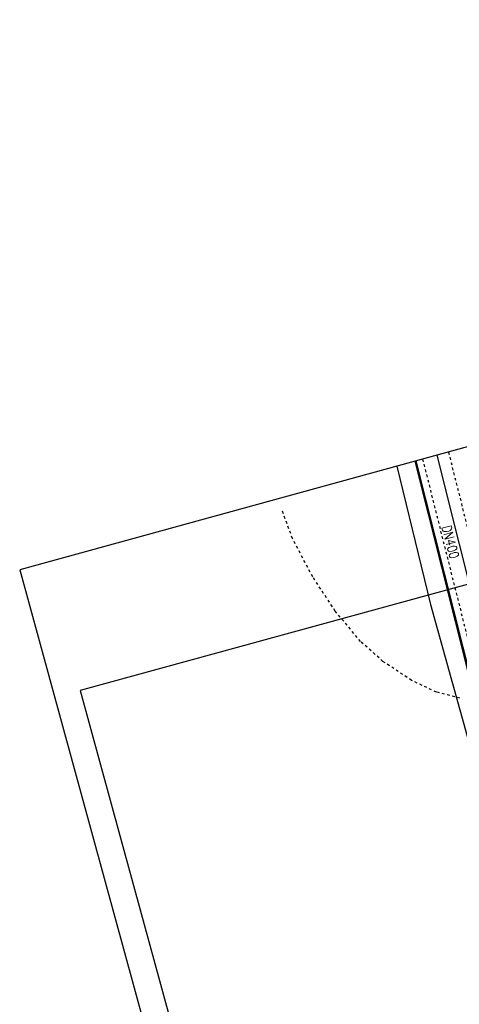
# Model space of a CAD drawing. Extents: x 447258 to 447844, y 441190 to 442763.
# Tile 120 of 123: x 447258 to 447341, y 442203 to 442388. Entities that reach past the tile are written whole.
import ezdxf

# ---------------------------------------------------------------- set-up
doc = ezdxf.new("R2010")
doc.units = 0
doc.header["$LTSCALE"] = 2
doc.header["$MEASUREMENT"] = 0
for name, pattern in [('ACAD_ISO03W100', [0.5, 0.25, -0.25]), ('ACAD_ISO10W100W', [0.5, 0.25, -0.25]), ('AUSGEZOGEN', [0])]:
    doc.linetypes.add(name, pattern=pattern)
doc.layers.get('0').update_dxf_attribs({"linetype": 'AUSGEZOGEN'})
for name, color, linetype in [('DB-Bahnachse', 7, 'CONTINUOUS'), ('DB-Bestand', 8, 'CONTINUOUS'), ('DB-Gleisachsen', 7, 'CONTINUOUS'), ('DB-Ingenieurbauwerke', 15, 'CONTINUOUS'), ('Planeinteilung', 250, 'CONTINUOUS'), ('RAHMEN', 7, 'AUSGEZOGEN'), ('SCHLITZRINNE', 200, 'AUSGEZOGEN')]:
    doc.layers.add(name, color=color, linetype=linetype)
doc.styles.add('ROMANS', font='romans.shx', dxfattribs={"width": 0.8})

# ---------------------------------------------------------------- blocks, each defined once
blk = doc.blocks.new('1135297')
for p, q in [((0, 297), (0, 0)), ((0, 0), (1135, 0))]:
    blk.add_line(p, q)
at = {"layer": 'RAHMEN'}
for p, q in [((25, 292), (25, 5)), ((25, 5), (950, 5))]:
    blk.add_line(p, q, dxfattribs=at)

msp = doc.modelspace()

# ---------------------------------------------------------------- hatches: boundary and pattern name
at = {"layer": 'SCHLITZRINNE'}
h = msp.add_hatch(dxfattribs=at)
h.set_pattern_fill('_USER', color=256, scale=1.5, angle=45, style=0, pattern_type=0)
h.set_pattern_definition([(324.57214, (447454.4577, 442051.7744), (0.8695163, 1.222269), [])])
edge = h.paths.add_edge_path()
edge.add_line((447334.61, 442762.62), (447342.75, 442714.53))
edge.add_line((447342.75, 442714.53), (447353.71, 442649.78))
edge.add_line((447353.71, 442649.78), (447366.66, 442573))
edge.add_line((447366.66, 442573), (447374.28, 442528.1))
edge.add_line((447374.28, 442528.1), (447381.7, 442484.19))
edge.add_line((447381.7, 442484.19), (447389.27, 442439.44))
edge.add_line((447389.27, 442439.44), (447397.61, 442390.05))
edge.add_line((447397.61, 442390.05), (447405.85, 442341.53))
edge.add_line((447405.85, 442341.53), (447414.19, 442292.22))
edge.add_line((447414.19, 442292.22), (447422.92, 442240.68))
edge.add_line((447422.92, 442240.68), (447431.34, 442190.99))
edge.add_line((447431.34, 442190.99), (447439.46, 442143.08))
edge.add_line((447439.46, 442143.08), (447447.75, 442093.98))
edge.add_line((447447.75, 442093.98), (447454.08, 442054.03))
edge.add_line((447454.08, 442054.03), (447459.73, 442020.52))
edge.add_line((447453.69, 442053.31), (447459.22, 442020.52))
edge.add_line((447459.22, 442020.52), (447459.73, 442020.52))

# ---------------------------------------------------------------- linework, layer by layer
at = {"layer": 'DB-Bahnachse', "linetype": 'ACAD_ISO10W100W'}
msp.add_line((447338.54, 442306.94), (447357.33, 442232.15), dxfattribs=at)
at = {"layer": 'DB-Bestand', "linetype": 'ACAD_ISO10W100W'}
for p, q in [((447309.1, 442290.61), (447307.06, 442296.19)), ((447312.91, 442283.42), (447309.1, 442290.61)), ((447317.18, 442276.93), (447312.91, 442283.42)), ((447312.91, 442283.42), (447312.91, 442283.42)), ((447321.97, 442271.2), (447317.18, 442276.93)), ((447326.18, 442267.45), (447321.97, 442271.2)), ((447321.97, 442271.2), (447321.97, 442271.2)), ((447331.58, 442263.88), (447326.18, 442267.45)), ((447336.27, 442261.65), (447331.58, 442263.88)), ((447331.58, 442263.88), (447331.58, 442263.88)), ((447340.72, 442260.51), (447336.27, 442261.65))]:
    msp.add_line(p, q, dxfattribs=at)
at = {"layer": 'DB-Gleisachsen', "linetype": 'Continuous'}
msp.add_line((447384.48, 442114.79), (447336.38, 442306.34), dxfattribs=at)
at = {"layer": 'DB-Ingenieurbauwerke', "linetype": 'ACAD_ISO03W100'}
msp.add_line((447333.66, 442305.6), (447377.88, 442129.62), dxfattribs=at)
at = {"layer": 'DB-Ingenieurbauwerke', "linetype": 'Continuous'}
for p, q in [((447328.79, 442304.26), (447335.15, 442278.16)), ((447332.2, 442305.2), (447380.24, 442114.02)), ((447332.41, 442305.26), (447380.52, 442113.8)), ((447335.15, 442278.16), (447335.15, 442278.16)), ((447335.15, 442278.16), (447348.84, 442228.94))]:
    msp.add_line(p, q, dxfattribs=at)

# ---------------------------------------------------------------- block references
at = {"layer": 'Planeinteilung', "linetype": 'Continuous', "rotation": 285.3280982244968}
msp.add_blockref('1135297', (447257.6, 442284.75), dxfattribs=at)

# ---------------------------------------------------------------- texts
at = {"layer": 'DB-Ingenieurbauwerke', "linetype": 'Continuous', "style": 'ROMANS', "oblique": 360, "width": 0.8}
msp.add_text('DN400', height=1.8, rotation=284.5808, dxfattribs=at).set_placement((447337.26, 442292.84))

doc.saveas('drawing.dxf')
